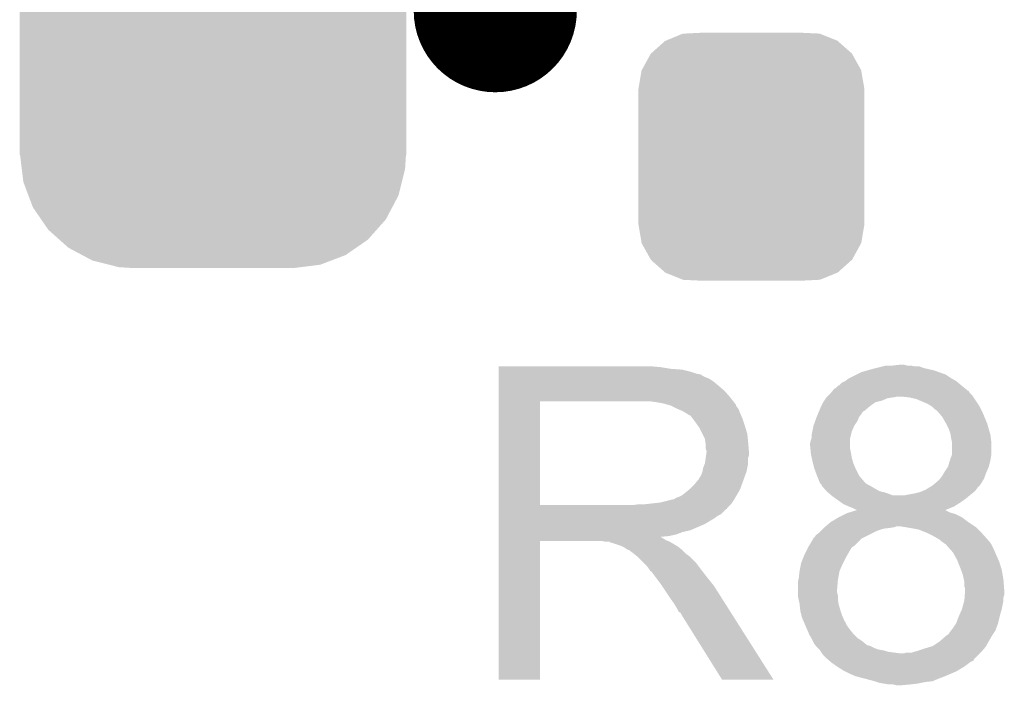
# Model space of a CAD drawing. Extents: x -1.3 to 24.2, y -3.9 to 53.4.
# Tile 20 of 51: x 15 to 18.1, y 11.7 to 13.8. Entities that reach past the tile are written whole.
import ezdxf

# ---------------------------------------------------------------- set-up
doc = ezdxf.new("R2010")
doc.units = 0
doc.layers.get('0').update_dxf_attribs({"linetype": 'CONTINUOUS'})
doc.layers.add('SKOLL-I_CLICK_V101_GTO', color=11, linetype='CONTINUOUS')
doc.layers.add('SKOLL-I_CLICK_V101_GTS', color=8, linetype='CONTINUOUS')

# ---------------------------------------------------------------- blocks, each defined once
blk = doc.blocks.new('CUSTOM_111')
for points in [[(-0.333938, 0.790942), (-0.273256, 0.798498), (0.32361, 0.790942), (0.29379, 0.798498)], [(-0.273256, 0.798498), (-0.25019, 0.80137), (0.29379, 0.798498), (0.25019, 0.80137)], [(-0.412794, 0.76087), (-0.368484, 0.777768), (0.407388, 0.76087), (0.3756, 0.777768)], [(-0.368484, 0.777768), (-0.333938, 0.790942), (0.3756, 0.777768), (0.32361, 0.790942)], [(-0.482218, 0.71288), (-0.44566, 0.738152), (0.47841, 0.71288), (0.45012, 0.738152)], [(-0.44566, 0.738152), (-0.412794, 0.76087), (0.45012, 0.738152), (0.407388, 0.76087)], [(-0.50967, 0.681926), (-0.482218, 0.71288), (0.51306, 0.681926), (0.47841, 0.71288)], [(-0.538216, 0.649738), (-0.50967, 0.681926), (0.53514, 0.649738), (0.51306, 0.681926)], [(-0.55793, 0.61233), (-0.538216, 0.649738), (0.560798, 0.61233), (0.53514, 0.649738)], [(-0.577562, 0.575076), (-0.55793, 0.61233), (0.574852, 0.575076), (0.560798, 0.61233)], [(-0.587972, 0.533366), (-0.577562, 0.575076), (0.590586, 0.533366), (0.574852, 0.575076)], [(-0.597996, 0.49319), (-0.587972, 0.533366), (0.595442, 0.49319), (0.590586, 0.533366)], [(-0.60071, 0.44958), (-0.597996, 0.49319), (0.60071, 0.44958), (0.595442, 0.49319)], [(-0.60198, -0.44958), (-0.60198, 0.44958), (0.60198, -0.44958), (0.60198, 0.44958)], [(-0.59544, -0.49319), (-0.60071, -0.44958), (0.597996, -0.49319), (0.60071, -0.44958)], [(-0.590586, -0.533366), (-0.59544, -0.49319), (0.58797, -0.533366), (0.597996, -0.49319)], [(-0.57485, -0.575076), (-0.590586, -0.533366), (0.577562, -0.575076), (0.58797, -0.533366)], [(-0.560798, -0.61233), (-0.57485, -0.575076), (0.557928, -0.61233), (0.577562, -0.575076)], [(-0.535138, -0.649738), (-0.560798, -0.61233), (0.538216, -0.649738), (0.557928, -0.61233)], [(-0.51306, -0.681926), (-0.535138, -0.649738), (0.509668, -0.681926), (0.538216, -0.649738)], [(-0.478408, -0.71288), (-0.51306, -0.681926), (0.482218, -0.71288), (0.509668, -0.681926)], [(-0.45012, -0.738152), (-0.478408, -0.71288), (0.445658, -0.738152), (0.482218, -0.71288)], [(-0.407386, -0.76087), (-0.45012, -0.738152), (0.412794, -0.76087), (0.445658, -0.738152)], [(-0.3756, -0.777768), (-0.407386, -0.76087), (0.368482, -0.777768), (0.412794, -0.76087)], [(-0.323608, -0.790942), (-0.3756, -0.777768), (0.333938, -0.790942), (0.368482, -0.777768)], [(-0.29379, -0.798498), (-0.323608, -0.790942), (0.273254, -0.798498), (0.333938, -0.790942)], [(-0.25019, -0.80137), (-0.29379, -0.798498), (0.25019, -0.80137), (0.273254, -0.798498)]]:
    blk.add_solid(points)
blk = doc.blocks.new('CUSTOM_64')
for points in [[(-0.267216, 0.361152), (-0.213724, 0.383108), (0.26779, 0.361152), (0.21312, 0.383108)], [(-0.213724, 0.383108), (-0.20803, 0.383392), (0.21312, 0.383108), (0.212412, 0.383392)], [(-0.20803, 0.383392), (-0.154122, 0.38608), (0.212412, 0.383392), (0.154132, 0.38608)], [(-0.312264, 0.321732), (-0.26893, 0.360448), (0.312592, 0.321732), (0.268592, 0.360448)], [(-0.26893, 0.360448), (-0.267216, 0.361152), (0.268592, 0.360448), (0.26779, 0.361152)], [(-0.341452, 0.269636), (-0.313432, 0.320688), (0.341702, 0.269636), (0.313176, 0.320688)], [(-0.313432, 0.320688), (-0.312264, 0.321732), (0.313176, 0.320688), (0.312592, 0.321732)], [(-0.35179, 0.21082), (-0.342144, 0.268372), (0.35179, 0.21082), (0.34192, 0.268372)], [(-0.342144, 0.268372), (-0.341452, 0.269636), (0.34192, 0.268372), (0.341702, 0.269636)], [(-0.35179, 0.20955), (-0.35179, 0.21082), (0.35179, 0.20955), (0.35179, 0.21082)], [(-0.35179, -0.20955), (-0.35179, 0.20955), (0.35179, -0.20955), (0.35179, 0.20955)], [(-0.35179, -0.21082), (-0.35179, -0.20955), (0.35179, -0.21082), (0.35179, -0.20955)], [(-0.34192, -0.268358), (-0.35179, -0.21082), (0.342148, -0.268358), (0.35179, -0.21082)], [(-0.341702, -0.269636), (-0.34192, -0.268358), (0.341446, -0.269636), (0.342148, -0.268358)], [(-0.313184, -0.320676), (-0.341702, -0.269636), (0.31344, -0.320676), (0.341446, -0.269636)], [(-0.312594, -0.321732), (-0.313184, -0.320676), (0.312258, -0.321732), (0.31344, -0.320676)], [(-0.268602, -0.36044), (-0.312594, -0.321732), (0.26894, -0.36044), (0.312258, -0.321732)], [(-0.267792, -0.361154), (-0.268602, -0.36044), (0.2672, -0.361154), (0.26894, -0.36044)], [(-0.213136, -0.383104), (-0.267792, -0.361154), (0.213734, -0.383104), (0.2672, -0.361154)], [(-0.212414, -0.383394), (-0.213136, -0.383104), (0.207926, -0.383394), (0.213734, -0.383104)], [(-0.154122, -0.38608), (-0.212414, -0.383394), (0.154132, -0.38608), (0.207926, -0.383394)]]:
    blk.add_solid(points)

msp = doc.modelspace()

# ---------------------------------------------------------------- linework, layer by layer
at = {"layer": 'SKOLL-I_CLICK_V101_GTO', "const_width": 0.254}
msp.add_lwpolyline([(16.37284, 13.843, 1), (16.62684, 13.843, 1)], format="xyb", close=True, dxfattribs=at)
at = {"layer": 'SKOLL-I_CLICK_V101_GTO'}
for points in [[(16.51002, 12.73302), (16.510022, 12.73556), (17.01546, 12.73302), (16.98752, 12.73556)], [(16.51002, 12.72794), (16.51002, 12.73302), (17.045938, 12.72794), (17.01546, 12.73302)], [(16.51002, 12.7254), (16.51002, 12.72794), (17.0815, 12.7254), (17.045938, 12.72794)], [(16.51002, 12.71778), (16.51002, 12.7254), (17.111978, 12.71778), (17.0815, 12.7254)], [(17.65807, 12.722858), (17.67586, 12.72794), (17.86636, 12.722858), (17.844346, 12.72794)], [(17.67586, 12.72794), (17.68602, 12.73048), (17.844346, 12.72794), (17.833342, 12.73048)], [(17.68602, 12.73048), (17.706332, 12.735558), (17.833342, 12.73048), (17.820644, 12.735558)], [(17.706332, 12.735558), (17.70634, 12.73556), (17.820644, 12.735558), (17.805402, 12.73556)], [(17.70634, 12.73556), (17.716502, 12.7381), (17.805402, 12.73556), (17.792702, 12.7381)], [(17.73682, 12.7381), (17.759682, 12.74064), (17.782542, 12.7381), (17.772382, 12.74064)], [(16.51002, 12.7127), (16.51002, 12.71778), (17.127222, 12.7127), (17.111978, 12.71778)], [(16.51002, 12.71016), (16.51002, 12.7127), (17.139922, 12.71016), (17.127222, 12.7127)], [(16.51002, 12.710138), (16.51002, 12.71016), (17.14246, 12.710138), (17.139922, 12.71016)], [(16.51002, 12.707614), (16.51002, 12.710138), (17.142474, 12.707614), (17.14246, 12.710138)], [(16.51002, 12.70254), (16.51002, 12.707614), (17.15262, 12.70254), (17.142474, 12.707614)], [(16.51002, 12.697458), (16.51002, 12.70254), (17.165322, 12.697458), (17.15262, 12.70254)], [(16.51002, 12.6873), (16.51002, 12.697458), (17.18056, 12.6873), (17.165322, 12.697458)], [(17.5895, 12.689842), (17.599662, 12.69746), (17.934936, 12.689842), (17.921606, 12.69746)], [(17.599662, 12.69746), (17.604744, 12.700002), (17.921606, 12.69746), (17.917158, 12.700002)], [(17.604744, 12.700002), (17.625054, 12.710158), (17.917158, 12.700002), (17.901922, 12.710158)], [(17.625054, 12.710158), (17.640302, 12.717782), (17.901922, 12.710158), (17.880574, 12.717782)], [(17.640302, 12.717782), (17.65807, 12.722858), (17.880574, 12.717782), (17.86636, 12.722858)], [(16.51002, 12.6746), (16.51002, 12.6873), (17.1958, 12.6746), (17.18056, 12.6873)], [(16.51002, 12.65936), (16.51002, 12.6746), (17.213582, 12.65936), (17.1958, 12.6746)], [(17.55013, 12.659356), (17.552246, 12.661894), (17.97304, 12.659356), (17.967974, 12.661894)], [(17.552246, 12.661894), (17.55435, 12.664418), (17.967974, 12.661894), (17.96796, 12.664418)], [(17.55435, 12.664418), (17.55437, 12.66444), (17.96796, 12.664418), (17.965426, 12.66444)], [(17.55437, 12.66444), (17.556488, 12.66698), (17.965426, 12.66444), (17.962378, 12.66698)], [(17.556488, 12.66698), (17.559026, 12.666986), (17.962378, 12.66698), (17.96237, 12.666986)], [(17.559026, 12.666986), (17.566644, 12.674602), (17.96237, 12.666986), (17.95323, 12.674602)], [(17.566644, 12.674602), (17.57172, 12.677142), (17.95323, 12.674602), (17.95018, 12.677142)], [(17.57172, 12.677142), (17.579344, 12.684762), (17.95018, 12.677142), (17.941034, 12.684762)], [(17.579344, 12.684762), (17.589496, 12.68984), (17.941034, 12.684762), (17.934938, 12.68984)], [(17.589496, 12.68984), (17.5895, 12.689842), (17.934938, 12.68984), (17.934936, 12.689842)], [(16.510018, 12.639042), (16.51002, 12.65936), (17.23136, 12.639042), (17.213582, 12.65936)], [(16.510018, 12.62634), (16.510018, 12.639042), (17.241238, 12.62634), (17.23136, 12.639042)], [(17.524308, 12.628882), (17.529386, 12.6365), (17.703802, 12.628882), (17.721584, 12.6365)], [(17.529386, 12.6365), (17.53108, 12.63904), (17.721584, 12.6365), (17.739358, 12.63904)], [(17.53108, 12.63904), (17.531082, 12.639042), (17.739358, 12.63904), (17.739368, 12.639042)], [(17.531082, 12.639042), (17.53362, 12.64158), (17.739368, 12.639042), (17.752062, 12.64158)], [(17.53362, 12.64158), (17.53616, 12.64412), (17.987434, 12.64158), (17.98574, 12.64412)], [(17.53616, 12.64412), (17.543778, 12.651738), (17.98574, 12.64412), (17.978122, 12.651738)], [(17.543778, 12.651738), (17.54378, 12.65174), (17.978122, 12.651738), (17.978122, 12.65174)], [(17.54378, 12.65174), (17.55013, 12.659356), (17.978122, 12.65174), (17.97304, 12.659356)], [(17.78762, 12.63904), (17.76222, 12.64158), (17.989128, 12.63904), (17.987434, 12.64158)], [(17.810482, 12.633958), (17.78762, 12.63904), (17.992516, 12.633958), (17.989128, 12.63904)], [(17.84604, 12.61872), (17.810482, 12.633958), (18.002674, 12.61872), (17.992516, 12.633958)], [(16.510012, 12.303782), (16.510018, 12.62632), (16.63954, 12.303782), (16.639542, 12.62632)], [(16.510018, 12.62632), (16.510018, 12.62634), (16.639542, 12.62632), (16.94688, 12.62634)], [(17.018002, 12.62126), (16.984982, 12.62634), (17.245188, 12.62126), (17.241238, 12.62634)], [(17.036642, 12.616176), (17.018002, 12.62126), (17.24914, 12.616176), (17.245188, 12.62126)], [(17.04594, 12.61364), (17.036642, 12.616176), (17.249144, 12.61364), (17.24914, 12.616176)], [(17.045952, 12.613634), (17.04594, 12.61364), (17.249144, 12.613634), (17.249144, 12.61364)], [(17.06626, 12.60348), (17.045952, 12.613634), (17.25676, 12.60348), (17.249144, 12.613634)], [(17.08404, 12.59586), (17.06626, 12.60348), (17.259808, 12.59586), (17.25676, 12.60348)], [(17.50801, 12.595864), (17.5133, 12.60856), (17.647926, 12.595864), (17.662734, 12.60856)], [(17.5133, 12.60856), (17.51457, 12.6111), (17.662734, 12.60856), (17.665698, 12.6111)], [(17.51457, 12.6111), (17.520922, 12.623802), (17.665698, 12.6111), (17.683482, 12.623802)], [(17.520922, 12.623802), (17.524308, 12.628882), (17.683482, 12.623802), (17.703802, 12.628882)], [(17.85451, 12.613638), (17.84604, 12.61872), (18.00606, 12.613638), (18.002674, 12.61872)], [(17.858742, 12.611098), (17.85451, 12.613638), (18.007332, 12.611098), (18.00606, 12.613638)], [(17.86636, 12.60348), (17.858742, 12.611098), (18.01114, 12.60348), (18.007332, 12.611098)], [(17.873982, 12.598398), (17.86636, 12.60348), (18.013682, 12.598398), (18.01114, 12.60348)], [(17.09251, 12.59078), (17.08404, 12.59586), (17.26184, 12.59078), (17.259808, 12.59586)], [(17.09674, 12.588242), (17.09251, 12.59078), (17.262928, 12.588242), (17.26184, 12.59078)], [(17.104364, 12.58316), (17.09674, 12.588242), (17.265106, 12.58316), (17.262928, 12.588242)], [(17.106904, 12.583152), (17.104364, 12.58316), (17.26511, 12.583152), (17.265106, 12.58316)], [(17.11452, 12.573), (17.106904, 12.583152), (17.26946, 12.573), (17.26511, 12.583152)], [(17.12214, 12.56284), (17.11452, 12.573), (17.272848, 12.56284), (17.26946, 12.573)], [(17.495982, 12.56538), (17.5006, 12.578078), (17.6276, 12.56538), (17.63268, 12.578078)], [(17.5006, 12.578082), (17.504832, 12.58824), (17.632682, 12.578082), (17.6403, 12.58824)], [(17.5006, 12.578078), (17.5006, 12.578082), (17.63268, 12.578078), (17.632682, 12.578082)], [(17.504832, 12.58824), (17.508008, 12.59586), (17.6403, 12.58824), (17.64539, 12.59586)], [(17.508008, 12.59586), (17.50801, 12.595864), (17.64539, 12.59586), (17.647926, 12.595864)], [(17.87652, 12.59586), (17.873982, 12.598398), (18.01495, 12.59586), (18.013682, 12.598398)], [(17.883052, 12.58824), (17.87652, 12.59586), (18.01876, 12.58824), (18.01495, 12.59586)], [(17.891762, 12.578078), (17.883052, 12.58824), (18.022996, 12.578078), (18.01876, 12.58824)], [(17.90192, 12.5603), (17.891762, 12.578078), (18.030404, 12.5603), (18.022996, 12.578078)], [(17.131212, 12.55014), (17.12214, 12.56284), (17.27708, 12.55014), (17.272848, 12.56284)], [(17.13484, 12.545058), (17.131212, 12.55014), (17.278606, 12.545058), (17.27708, 12.55014)], [(17.145, 12.524738), (17.13484, 12.545058), (17.2847, 12.524738), (17.278606, 12.545058)], [(17.486884, 12.532362), (17.490442, 12.55014), (17.609822, 12.532362), (17.61744, 12.55014)], [(17.490442, 12.550142), (17.495982, 12.56538), (17.617442, 12.550142), (17.6276, 12.56538)], [(17.490442, 12.55014), (17.490442, 12.550142), (17.61744, 12.55014), (17.617442, 12.550142)], [(17.90319, 12.55776), (17.90192, 12.5603), (18.031462, 12.55776), (18.030404, 12.5603)], [(17.91208, 12.539978), (17.90319, 12.55776), (18.036542, 12.539978), (18.031462, 12.55776)], [(17.91716, 12.52474), (17.91208, 12.539978), (18.040894, 12.52474), (18.036542, 12.539978)], [(17.15262, 12.509496), (17.145, 12.524738), (17.286226, 12.509496), (17.2847, 12.524738)], [(17.154072, 12.49934), (17.15262, 12.509496), (17.28724, 12.49934), (17.286226, 12.509496)], [(17.48282, 12.506958), (17.484512, 12.512042), (17.60474, 12.506958), (17.60474, 12.512042)], [(17.484512, 12.512042), (17.48536, 12.514584), (17.60474, 12.512042), (17.605374, 12.514584)], [(17.48536, 12.524742), (17.486884, 12.532362), (17.607916, 12.524742), (17.609822, 12.532362)], [(17.48536, 12.514584), (17.48536, 12.524742), (17.605374, 12.514584), (17.607916, 12.524742)], [(17.917584, 12.522198), (17.91716, 12.52474), (18.04162, 12.522198), (18.040894, 12.52474)], [(17.9197, 12.5095), (17.917584, 12.522198), (18.043208, 12.5095), (18.04162, 12.522198)], [(17.921226, 12.501878), (17.9197, 12.5095), (18.04416, 12.501878), (18.043208, 12.5095)], [(17.15516, 12.491718), (17.154072, 12.49934), (17.287876, 12.491718), (17.28724, 12.49934)], [(17.155162, 12.479018), (17.15516, 12.491718), (17.288934, 12.479018), (17.287876, 12.491718)], [(17.1577, 12.471396), (17.155162, 12.479018), (17.28957, 12.471396), (17.288934, 12.479018)], [(17.48028, 12.496802), (17.48282, 12.506958), (17.60474, 12.496802), (17.60474, 12.506958)], [(17.48028, 12.486638), (17.48028, 12.496802), (17.60474, 12.486638), (17.60474, 12.496802)], [(17.481042, 12.479022), (17.48028, 12.486638), (17.60474, 12.479022), (17.60474, 12.486638)], [(17.482314, 12.46632), (17.481042, 12.479022), (17.60728, 12.46632), (17.60474, 12.479022)], [(17.92224, 12.496798), (17.921226, 12.501878), (18.04416, 12.496798), (18.04416, 12.501878)], [(17.922238, 12.461236), (17.92224, 12.496798), (18.04416, 12.461236), (18.04416, 12.496798)], [(17.152618, 12.433298), (17.155158, 12.451076), (17.28724, 12.433298), (17.28724, 12.451076)], [(17.155158, 12.451076), (17.156246, 12.458698), (17.28724, 12.451076), (17.289778, 12.458698)], [(17.156246, 12.458698), (17.1577, 12.46886), (17.289778, 12.458698), (17.289778, 12.46886)], [(17.1577, 12.468862), (17.1577, 12.471396), (17.28978, 12.468862), (17.28957, 12.471396)], [(17.1577, 12.46886), (17.1577, 12.468862), (17.289778, 12.46886), (17.28978, 12.468862)], [(17.48282, 12.461242), (17.482314, 12.46632), (17.608128, 12.461242), (17.60728, 12.46632)], [(17.48508, 12.45108), (17.48282, 12.461242), (17.60982, 12.45108), (17.608128, 12.461242)], [(17.4879, 12.43838), (17.48508, 12.45108), (17.613448, 12.43838), (17.60982, 12.45108)], [(17.915572, 12.44346), (17.921286, 12.458698), (18.04162, 12.44346), (18.04416, 12.458698)], [(17.921286, 12.458698), (17.922238, 12.461236), (18.04416, 12.458698), (18.04416, 12.461236)], [(17.144998, 12.4079), (17.14754, 12.420598), (17.282158, 12.4079), (17.284698, 12.420598)], [(17.14754, 12.420598), (17.152618, 12.433298), (17.284698, 12.420598), (17.28724, 12.433298)], [(17.489172, 12.4333), (17.4879, 12.43838), (17.614898, 12.4333), (17.613448, 12.43838)], [(17.49298, 12.418062), (17.489172, 12.4333), (17.621432, 12.418062), (17.614898, 12.4333)], [(17.493934, 12.41552), (17.49298, 12.418062), (17.62252, 12.41552), (17.621432, 12.418062)], [(17.89938, 12.407902), (17.909538, 12.423136), (18.030008, 12.407902), (18.036536, 12.423136)], [(17.909538, 12.423138), (17.914622, 12.440922), (18.036538, 12.423138), (18.040984, 12.440922)], [(17.909538, 12.423136), (17.909538, 12.423138), (18.036536, 12.423136), (18.036538, 12.423138)], [(17.914622, 12.440922), (17.915572, 12.44346), (18.040984, 12.440922), (18.04162, 12.44346)], [(17.132298, 12.3825), (17.13484, 12.387578), (17.272922, 12.3825), (17.274768, 12.387578)], [(17.13484, 12.387578), (17.139918, 12.395198), (17.274768, 12.387578), (17.277538, 12.395198)], [(17.139918, 12.395198), (17.144998, 12.407898), (17.277538, 12.395198), (17.282156, 12.407898)], [(17.144998, 12.407898), (17.144998, 12.4079), (17.282156, 12.407898), (17.282158, 12.4079)], [(17.5006, 12.39774), (17.493934, 12.41552), (17.63141, 12.39774), (17.62252, 12.41552)], [(17.501616, 12.395204), (17.5006, 12.39774), (17.632678, 12.395204), (17.63141, 12.39774)], [(17.50873, 12.37742), (17.501616, 12.395204), (17.64792, 12.37742), (17.632678, 12.395204)], [(17.884138, 12.38504), (17.89176, 12.3952), (18.021298, 12.38504), (18.025108, 12.3952)], [(17.89176, 12.3952), (17.897854, 12.40536), (18.025108, 12.3952), (18.02892, 12.40536)], [(17.897854, 12.40536), (17.89938, 12.407902), (18.02892, 12.40536), (18.030008, 12.407902)], [(17.106898, 12.354558), (17.1196, 12.36726), (17.262762, 12.354558), (17.26738, 12.36726)], [(17.1196, 12.36726), (17.129758, 12.379958), (17.26738, 12.36726), (17.271998, 12.379958)], [(17.129758, 12.379958), (17.132298, 12.3825), (17.271998, 12.379958), (17.272922, 12.3825)], [(17.51076, 12.372344), (17.50873, 12.37742), (17.652998, 12.372344), (17.64792, 12.37742)], [(17.5133, 12.369802), (17.51076, 12.372344), (17.65554, 12.369802), (17.652998, 12.372344)], [(17.515834, 12.367266), (17.5133, 12.369802), (17.660612, 12.367266), (17.65554, 12.369802)], [(17.51584, 12.364726), (17.515834, 12.367266), (17.66569, 12.364726), (17.660612, 12.367266)], [(17.515846, 12.36472), (17.51584, 12.364726), (17.6657, 12.36472), (17.66569, 12.364726)], [(17.522374, 12.3571), (17.515846, 12.36472), (17.6784, 12.3571), (17.6657, 12.36472)], [(17.531078, 12.34694), (17.522374, 12.3571), (17.696178, 12.34694), (17.6784, 12.3571)], [(17.84096, 12.35202), (17.849084, 12.357098), (17.99717, 12.35202), (18.00098, 12.357098)], [(17.849084, 12.357098), (17.861274, 12.364718), (18.00098, 12.357098), (18.008598, 12.364718)], [(17.861274, 12.364718), (17.861278, 12.36472), (18.008598, 12.364718), (18.008598, 12.36472)], [(17.861278, 12.36472), (17.87652, 12.37742), (18.008598, 12.36472), (18.016536, 12.37742)], [(17.87652, 12.37742), (17.884136, 12.385038), (18.016536, 12.37742), (18.021298, 12.385038)], [(17.884136, 12.385038), (17.884138, 12.38504), (18.021298, 12.385038), (18.021298, 12.38504)], [(17.056096, 12.32154), (17.063716, 12.326618), (17.244062, 12.32154), (17.247024, 12.326618)], [(17.063716, 12.326618), (17.071338, 12.32916), (17.247024, 12.326618), (17.248506, 12.32916)], [(17.071338, 12.32916), (17.081498, 12.334238), (17.248506, 12.32916), (17.251468, 12.334238)], [(17.081498, 12.334238), (17.103722, 12.352018), (17.251468, 12.334238), (17.26184, 12.352018)], [(17.103722, 12.352018), (17.106898, 12.354558), (17.26184, 12.352018), (17.262762, 12.354558)], [(17.537006, 12.34186), (17.531078, 12.34694), (17.716498, 12.34186), (17.696178, 12.34694)], [(17.545894, 12.334242), (17.537006, 12.34186), (17.736816, 12.334242), (17.716498, 12.34186)], [(17.545898, 12.33424), (17.545894, 12.334242), (17.774918, 12.33424), (17.736816, 12.334242)], [(17.54886, 12.3317), (17.545898, 12.33424), (17.974564, 12.3317), (17.977612, 12.33424)], [(17.55953, 12.32408), (17.54886, 12.3317), (17.96542, 12.32408), (17.974564, 12.3317)], [(17.774918, 12.33424), (17.78762, 12.33678), (17.977612, 12.33424), (17.98066, 12.33678)], [(17.78762, 12.33678), (17.80286, 12.33932), (17.98066, 12.33678), (17.983834, 12.33932)], [(17.80286, 12.33932), (17.823178, 12.3444), (17.983834, 12.33932), (17.990184, 12.3444)], [(17.823178, 12.3444), (17.8291, 12.346938), (17.990184, 12.3444), (17.993358, 12.346938)], [(17.8291, 12.346938), (17.84096, 12.35202), (17.993358, 12.346938), (17.99717, 12.35202)], [(16.510012, 12.30376), (16.510012, 12.303782), (16.929098, 12.30376), (16.63954, 12.303782)], [(16.510012, 12.293594), (16.510012, 12.30376), (17.2212, 12.293594), (17.23136, 12.30376)], [(16.929098, 12.30376), (16.946864, 12.306298), (17.23136, 12.30376), (17.233898, 12.306298)], [(16.946864, 12.306298), (16.94688, 12.3063), (17.233898, 12.306298), (17.233898, 12.3063)], [(16.967198, 12.3063), (17.012918, 12.31138), (17.233898, 12.3063), (17.237286, 12.31138)], [(17.012918, 12.31138), (17.053558, 12.32154), (17.237286, 12.31138), (17.244062, 12.32154)], [(17.57731, 12.31138), (17.55953, 12.32408), (17.94764, 12.31138), (17.96542, 12.32408)], [(17.584418, 12.306302), (17.57731, 12.31138), (17.939514, 12.306302), (17.94764, 12.31138)], [(17.6022, 12.29868), (17.584418, 12.306302), (17.92732, 12.29868), (17.939514, 12.306302)], [(17.6149, 12.2936), (17.6022, 12.29868), (17.91466, 12.2936), (17.92732, 12.29868)], [(16.51001, 12.29106), (16.510012, 12.293594), (17.221178, 12.29106), (17.2212, 12.293594)], [(16.51001, 12.291054), (16.51001, 12.29106), (17.218654, 12.291054), (17.221178, 12.29106)], [(16.51001, 12.275818), (16.51001, 12.291054), (17.203416, 12.275818), (17.218654, 12.291054)], [(16.51001, 12.270738), (16.51001, 12.275818), (17.19326, 12.270738), (17.203416, 12.275818)], [(16.51001, 12.263118), (16.51001, 12.270738), (17.183098, 12.263118), (17.19326, 12.270738)], [(17.543782, 12.250422), (17.569176, 12.265658), (17.973038, 12.250422), (17.95272, 12.265658)], [(17.569176, 12.265658), (17.56918, 12.26566), (17.95272, 12.265658), (17.952718, 12.26566)], [(17.56918, 12.26566), (17.589498, 12.27582), (17.952718, 12.26566), (17.9324, 12.27582)], [(17.589498, 12.27582), (17.594582, 12.278362), (17.9324, 12.27582), (17.923502, 12.278362)], [(17.594582, 12.278362), (17.602788, 12.280898), (17.923502, 12.278362), (17.914622, 12.280898)], [(17.602788, 12.280898), (17.619226, 12.285978), (17.914622, 12.280898), (17.904464, 12.285978)], [(17.625056, 12.288522), (17.6149, 12.2936), (17.902008, 12.288522), (17.91466, 12.2936)], [(17.619226, 12.285978), (17.627374, 12.288496), (17.904464, 12.285978), (17.901944, 12.288496)], [(17.627452, 12.28852), (17.625056, 12.288522), (17.902002, 12.28852), (17.902008, 12.288522)], [(17.627374, 12.288496), (17.627452, 12.28852), (17.901944, 12.288496), (17.902002, 12.28852)], [(16.51001, 12.24788), (16.51001, 12.263118), (17.1577, 12.24788), (17.183098, 12.263118)], [(16.51001, 12.24026), (16.51001, 12.24788), (17.14246, 12.24026), (17.1577, 12.24788)], [(16.51001, 12.22502), (16.51001, 12.24026), (17.106898, 12.22502), (17.14246, 12.24026)], [(17.52092, 12.2301), (17.52346, 12.23264), (17.708882, 12.2301), (17.7292, 12.23264)], [(17.52346, 12.23264), (17.526, 12.23518), (17.7292, 12.23264), (17.74443, 12.23518)], [(17.526, 12.23518), (17.526002, 12.235182), (17.74443, 12.23518), (17.744442, 12.235182)], [(17.526002, 12.235182), (17.528962, 12.23772), (17.744442, 12.235182), (17.749524, 12.23772)], [(17.528962, 12.23772), (17.543778, 12.25042), (17.99209, 12.23772), (17.97304, 12.25042)], [(17.543778, 12.25042), (17.543782, 12.250422), (17.97304, 12.25042), (17.973038, 12.250422)], [(17.774934, 12.235178), (17.759682, 12.23772), (17.995902, 12.235178), (17.99209, 12.23772)], [(17.79016, 12.23264), (17.774934, 12.235178), (17.99844, 12.23264), (17.995902, 12.235178)], [(17.818102, 12.227558), (17.79016, 12.23264), (18.003522, 12.227558), (17.99844, 12.23264)], [(16.510008, 12.202158), (16.51001, 12.204666), (17.018004, 12.202158), (17.015492, 12.204666)], [(16.510008, 12.199618), (16.510008, 12.202158), (17.023082, 12.199618), (17.018004, 12.202158)], [(16.51001, 12.219938), (16.51001, 12.22502), (17.084038, 12.219938), (17.106898, 12.22502)], [(16.51001, 12.21232), (16.51001, 12.219938), (17.063718, 12.21232), (17.084038, 12.219938)], [(16.51001, 12.20724), (16.51001, 12.21232), (17.040858, 12.20724), (17.063718, 12.21232)], [(16.51001, 12.204666), (16.51001, 12.20724), (17.015492, 12.204666), (17.040858, 12.20724)], [(17.49044, 12.199624), (17.490462, 12.20216), (17.640308, 12.199624), (17.64538, 12.20216)], [(17.490462, 12.20216), (17.492984, 12.202168), (17.64538, 12.20216), (17.645396, 12.202168)], [(17.492984, 12.202168), (17.498062, 12.209782), (17.645396, 12.202168), (17.660624, 12.209782)], [(17.498062, 12.209782), (17.51076, 12.21994), (17.660624, 12.209782), (17.68094, 12.21994)], [(17.51076, 12.21994), (17.5133, 12.22248), (17.68094, 12.21994), (17.686022, 12.22248)], [(17.5133, 12.22248), (17.52092, 12.2301), (17.686022, 12.22248), (17.708882, 12.2301)], [(17.8435, 12.2174), (17.818102, 12.227558), (18.01368, 12.2174), (18.003522, 12.227558)], [(17.84858, 12.21486), (17.8435, 12.2174), (18.01622, 12.21486), (18.01368, 12.2174)], [(17.863818, 12.20724), (17.84858, 12.21486), (18.022994, 12.20724), (18.01622, 12.21486)], [(17.881598, 12.19708), (17.863818, 12.20724), (18.032026, 12.19708), (18.022994, 12.20724)], [(16.51, 11.760222), (16.510008, 12.191978), (16.639518, 11.760222), (16.63954, 12.191978)], [(16.510008, 12.19454), (16.510008, 12.199618), (17.0307, 12.19454), (17.023082, 12.199618)], [(16.510008, 12.192), (16.510008, 12.19454), (17.037052, 12.192), (17.0307, 12.19454)], [(16.510008, 12.191978), (16.510008, 12.192), (16.63954, 12.191978), (16.832578, 12.192)], [(16.842738, 12.18946), (16.832578, 12.192), (17.043402, 12.18946), (17.037052, 12.192)], [(16.857974, 12.186926), (16.855434, 12.18946), (17.047626, 12.186926), (17.043402, 12.18946)], [(16.860516, 12.18692), (16.857974, 12.186926), (17.047636, 12.18692), (17.047626, 12.186926)], [(16.890998, 12.17676), (16.860516, 12.18692), (17.064568, 12.17676), (17.047636, 12.18692)], [(16.896078, 12.17422), (16.890998, 12.17676), (17.0688, 12.17422), (17.064568, 12.17676)], [(16.901158, 12.17168), (16.896078, 12.17422), (17.071976, 12.17168), (17.0688, 12.17422)], [(16.908778, 12.166602), (16.901158, 12.17168), (17.078324, 12.166602), (17.071976, 12.17168)], [(17.46758, 12.15898), (17.47393, 12.171682), (17.6022, 12.15898), (17.609822, 12.171682)], [(17.47393, 12.171682), (17.4752, 12.174218), (17.609822, 12.171682), (17.613626, 12.174218)], [(17.4752, 12.174218), (17.476726, 12.176762), (17.613626, 12.174218), (17.617442, 12.176762)], [(17.476726, 12.176762), (17.490438, 12.199622), (17.617442, 12.176762), (17.640304, 12.199622)], [(17.490438, 12.199622), (17.49044, 12.199624), (17.640304, 12.199622), (17.640308, 12.199624)], [(17.88795, 12.192), (17.881598, 12.19708), (18.03654, 12.192), (18.032026, 12.19708)], [(17.891126, 12.18946), (17.88795, 12.192), (18.03908, 12.18946), (18.03654, 12.192)], [(17.8943, 12.18692), (17.891126, 12.18946), (18.040774, 12.18692), (18.03908, 12.18946)], [(17.901922, 12.181838), (17.8943, 12.18692), (18.04416, 12.181838), (18.040774, 12.18692)], [(17.90446, 12.1793), (17.901922, 12.181838), (18.04543, 12.1793), (18.04416, 12.181838)], [(17.91575, 12.1666), (17.90446, 12.1793), (18.05178, 12.1666), (18.04543, 12.1793)], [(16.913856, 12.164062), (16.908778, 12.166602), (17.081498, 12.164062), (17.078324, 12.166602)], [(16.916394, 12.16406), (16.913856, 12.164062), (17.0815, 12.16406), (17.081498, 12.164062)], [(16.91894, 12.161522), (16.916394, 12.16406), (17.084038, 12.161522), (17.0815, 12.16406)], [(16.9291, 12.1539), (16.91894, 12.161522), (17.09166, 12.1539), (17.084038, 12.161522)], [(16.932276, 12.15136), (16.9291, 12.1539), (17.0942, 12.15136), (17.09166, 12.1539)], [(16.938628, 12.146278), (16.932276, 12.15136), (17.101822, 12.146278), (17.0942, 12.15136)], [(16.941798, 12.143742), (16.938628, 12.146278), (17.104358, 12.143742), (17.101822, 12.146278)], [(16.964662, 12.120878), (16.941798, 12.143742), (17.12722, 12.120878), (17.104358, 12.143742)], [(17.452342, 12.123422), (17.45945, 12.141198), (17.58315, 12.123422), (17.59204, 12.141198)], [(17.45945, 12.141198), (17.4625, 12.14882), (17.59204, 12.141198), (17.596394, 12.14882)], [(17.4625, 12.14882), (17.46758, 12.15898), (17.596394, 12.14882), (17.6022, 12.15898)], [(17.924782, 12.156438), (17.91575, 12.1666), (18.056136, 12.156438), (18.05178, 12.1666)], [(17.929014, 12.14882), (17.924782, 12.156438), (18.0594, 12.14882), (18.056136, 12.156438)], [(17.93748, 12.13358), (17.929014, 12.14882), (18.066176, 12.13358), (18.0594, 12.14882)], [(16.972278, 12.11326), (16.964662, 12.120878), (17.132936, 12.11326), (17.12722, 12.120878)], [(16.979898, 12.1031), (16.972278, 12.11326), (17.140556, 12.1031), (17.132936, 12.11326)], [(17.44726, 12.098022), (17.451832, 12.12088), (17.571722, 12.098022), (17.58188, 12.12088)], [(17.451832, 12.12088), (17.452342, 12.123422), (17.58188, 12.12088), (17.58315, 12.123422)], [(17.940528, 12.12596), (17.93748, 12.13358), (18.069562, 12.12596), (18.066176, 12.13358)], [(17.94764, 12.10818), (17.940528, 12.12596), (18.074896, 12.10818), (18.069562, 12.12596)], [(16.98117, 12.10056), (16.979898, 12.1031), (17.14246, 12.10056), (17.140556, 12.1031)], [(16.982434, 12.098034), (16.98117, 12.10056), (17.144426, 12.098034), (17.14246, 12.10056)], [(16.98497, 12.09802), (16.982434, 12.098034), (17.144436, 12.09802), (17.144426, 12.098034)], [(17.000216, 12.0777), (16.98497, 12.09802), (17.16024, 12.0777), (17.144436, 12.09802)], [(17.44472, 12.075162), (17.44726, 12.098018), (17.567564, 12.075162), (17.57172, 12.098018)], [(17.44726, 12.098018), (17.44726, 12.098022), (17.57172, 12.098018), (17.571722, 12.098022)], [(17.950498, 12.10056), (17.94764, 12.10818), (18.07718, 12.10056), (18.074896, 12.10818)], [(17.95526, 12.087858), (17.950498, 12.10056), (18.079298, 12.087858), (18.07718, 12.10056)], [(17.959212, 12.070082), (17.95526, 12.087858), (18.08226, 12.070082), (18.079298, 12.087858)], [(17.01546, 12.05738), (17.000216, 12.0777), (17.176496, 12.05738), (17.16024, 12.0777)], [(17.018848, 12.052298), (17.01546, 12.05738), (17.18056, 12.052298), (17.176496, 12.05738)], [(17.037474, 12.02436), (17.018848, 12.052298), (17.19834, 12.02436), (17.18056, 12.052298)], [(17.44218, 12.065002), (17.443448, 12.07008), (17.566216, 12.065002), (17.56664, 12.07008)], [(17.44218, 12.0396), (17.44218, 12.065002), (17.5641, 12.0396), (17.566216, 12.065002)], [(17.443448, 12.07008), (17.44472, 12.075162), (17.56664, 12.07008), (17.567564, 12.075162)], [(17.96034, 12.064998), (17.959212, 12.070082), (18.082652, 12.064998), (18.08226, 12.070082)], [(17.960342, 12.049756), (17.96034, 12.064998), (18.083824, 12.049756), (18.082652, 12.064998)], [(17.96288, 12.044676), (17.960342, 12.049756), (18.084216, 12.044676), (18.083824, 12.049756)], [(17.04594, 12.01166), (17.037474, 12.02436), (17.206398, 12.01166), (17.19834, 12.02436)], [(17.44218, 12.031982), (17.44218, 12.0396), (17.5641, 12.031982), (17.5641, 12.0396)], [(17.44218, 12.021822), (17.44218, 12.031982), (17.56664, 12.021822), (17.5641, 12.031982)], [(17.44218, 12.019282), (17.44218, 12.021822), (17.56664, 12.019282), (17.56664, 12.021822)], [(17.444438, 12.009122), (17.44218, 12.019282), (17.56664, 12.009122), (17.56664, 12.019282)], [(17.961186, 12.016736), (17.96182, 12.024358), (18.08226, 12.016736), (18.084798, 12.024358)], [(17.96182, 12.024358), (17.96288, 12.03706), (18.084798, 12.024358), (18.084798, 12.03706)], [(17.96288, 12.037062), (17.96288, 12.044676), (18.0848, 12.037062), (18.084216, 12.044676)], [(17.96288, 12.03706), (17.96288, 12.037062), (18.084798, 12.03706), (18.0848, 12.037062)], [(17.05864, 11.993882), (17.04594, 12.01166), (17.217678, 11.993882), (17.206398, 12.01166)], [(17.0688, 11.976098), (17.05864, 11.993882), (17.228962, 11.976098), (17.217678, 11.993882)], [(17.44726, 11.99642), (17.444438, 12.009122), (17.568758, 11.99642), (17.56664, 12.009122)], [(17.447544, 11.99388), (17.44726, 11.99642), (17.56918, 11.99388), (17.568758, 11.99642)], [(17.449518, 11.9761), (17.447544, 11.99388), (17.57426, 11.9761), (17.56918, 11.99388)], [(17.953412, 11.98118), (17.96034, 12.006578), (18.07718, 11.98118), (18.08226, 12.006578)], [(17.96034, 12.006578), (17.961186, 12.016736), (18.08226, 12.006578), (18.08226, 12.016736)], [(17.071338, 11.971026), (17.0688, 11.976098), (17.23218, 11.971026), (17.228962, 11.976098)], [(17.076414, 11.968482), (17.071338, 11.971026), (17.233794, 11.968482), (17.23218, 11.971026)], [(17.078962, 11.9634), (17.076414, 11.968482), (17.237018, 11.9634), (17.233794, 11.968482)], [(17.205958, 11.76021), (17.078962, 11.9634), (17.365934, 11.76021), (17.237018, 11.9634)], [(17.4498, 11.973562), (17.449518, 11.9761), (17.575106, 11.973562), (17.57426, 11.9761)], [(17.452976, 11.96086), (17.4498, 11.973562), (17.57934, 11.96086), (17.575106, 11.973562)], [(17.45488, 11.953242), (17.452976, 11.96086), (17.582606, 11.953242), (17.57934, 11.96086)], [(17.94256, 11.95578), (17.945946, 11.9634), (18.070194, 11.95578), (18.0721, 11.9634)], [(17.945946, 11.9634), (17.95272, 11.978638), (18.0721, 11.9634), (18.076452, 11.978638)], [(17.95272, 11.978638), (17.953412, 11.98118), (18.076452, 11.978638), (18.07718, 11.98118)], [(17.459234, 11.943084), (17.45488, 11.953242), (17.586958, 11.943084), (17.582606, 11.953242)], [(17.460324, 11.940542), (17.459234, 11.943084), (17.589496, 11.940542), (17.586958, 11.943084)], [(17.46359, 11.93292), (17.460324, 11.940542), (17.59204, 11.93292), (17.589496, 11.940542)], [(17.466856, 11.9253), (17.46359, 11.93292), (17.59712, 11.9253), (17.59204, 11.93292)], [(17.92478, 11.92022), (17.933244, 11.932918), (18.059716, 11.92022), (18.064478, 11.932918)], [(17.933244, 11.932918), (17.934938, 11.935458), (18.064478, 11.932918), (18.065112, 11.935458)], [(17.934938, 11.935458), (17.94256, 11.95578), (18.065112, 11.935458), (18.070194, 11.95578)], [(17.47121, 11.91514), (17.466856, 11.9253), (17.60474, 11.91514), (17.59712, 11.9253)], [(17.476652, 11.902442), (17.47121, 11.91514), (17.614898, 11.902442), (17.60474, 11.91514)], [(17.47774, 11.899902), (17.476652, 11.902442), (17.617438, 11.899902), (17.614898, 11.902442)], [(17.483836, 11.889742), (17.47774, 11.899902), (17.627598, 11.889742), (17.617438, 11.899902)], [(17.88414, 11.87958), (17.90446, 11.89736), (18.03654, 11.87958), (18.0467, 11.89736)], [(17.90446, 11.89736), (17.904462, 11.897362), (18.0467, 11.89736), (18.046702, 11.897362)], [(17.904462, 11.897362), (17.909534, 11.899898), (18.046702, 11.897362), (18.048392, 11.899898)], [(17.909534, 11.899898), (17.91462, 11.90752), (18.048392, 11.899898), (18.053472, 11.90752)], [(17.91462, 11.90752), (17.918682, 11.912598), (18.053472, 11.90752), (18.056858, 11.912598)], [(17.918682, 11.912598), (17.92478, 11.92022), (18.056858, 11.912598), (18.059716, 11.92022)], [(17.48536, 11.887198), (17.483836, 11.889742), (17.631414, 11.887198), (17.627598, 11.889742)], [(17.48917, 11.87958), (17.48536, 11.887198), (17.64284, 11.87958), (17.631414, 11.887198)], [(17.49298, 11.871962), (17.48917, 11.87958), (17.651984, 11.871962), (17.64284, 11.87958)], [(17.49679, 11.866884), (17.49298, 11.871962), (17.658076, 11.866884), (17.651984, 11.871962)], [(17.496792, 11.86688), (17.49679, 11.866884), (17.660616, 11.86688), (17.658076, 11.866884)], [(17.498698, 11.86434), (17.496792, 11.86688), (17.668238, 11.86434), (17.660616, 11.86688)], [(17.86128, 11.864338), (17.88414, 11.87958), (18.02783, 11.864338), (18.03654, 11.87958)], [(17.5006, 11.861802), (17.498698, 11.86434), (17.673316, 11.861802), (17.668238, 11.86434)], [(17.503142, 11.85926), (17.5006, 11.861802), (17.6784, 11.85926), (17.673316, 11.861802)], [(17.50822, 11.854182), (17.503142, 11.85926), (17.691098, 11.854182), (17.6784, 11.85926)], [(17.510758, 11.851642), (17.50822, 11.854182), (17.70633, 11.851642), (17.691098, 11.854182)], [(17.51076, 11.85164), (17.510758, 11.851642), (17.70634, 11.85164), (17.70633, 11.851642)], [(17.514148, 11.84656), (17.51076, 11.85164), (17.724118, 11.84656), (17.70634, 11.85164)], [(17.51584, 11.84402), (17.514148, 11.84656), (17.74444, 11.84402), (17.724118, 11.84656)], [(17.517534, 11.84148), (17.51584, 11.84402), (17.76222, 11.84148), (17.74444, 11.84402)], [(17.52092, 11.8364), (17.517534, 11.84148), (18.003522, 11.8364), (18.008602, 11.84148)], [(17.52854, 11.828778), (17.52092, 11.8364), (17.9959, 11.828778), (18.003522, 11.8364)], [(17.772376, 11.84148), (17.777456, 11.844018), (18.008602, 11.84148), (18.01114, 11.844018)], [(17.777456, 11.844018), (17.795238, 11.84402), (18.01114, 11.844018), (18.011142, 11.84402)], [(17.795238, 11.84402), (17.81302, 11.8491), (18.011142, 11.84402), (18.015494, 11.8491)], [(17.81302, 11.8491), (17.83588, 11.85672), (18.015494, 11.8491), (18.022026, 11.85672)], [(17.83588, 11.85672), (17.852816, 11.8618), (18.022026, 11.85672), (18.02638, 11.8618)], [(17.852816, 11.8618), (17.86128, 11.864338), (18.02638, 11.8618), (18.02783, 11.864338)], [(17.53447, 11.823696), (17.52854, 11.828778), (17.990818, 11.823696), (17.9959, 11.828778)], [(17.540394, 11.81862), (17.53447, 11.823696), (17.988272, 11.81862), (17.990818, 11.823696)], [(17.54336, 11.816078), (17.540394, 11.81862), (17.980658, 11.816078), (17.988272, 11.81862)], [(17.54632, 11.81354), (17.54336, 11.816078), (17.977274, 11.81354), (17.980658, 11.816078)], [(17.564102, 11.80084), (17.54632, 11.81354), (17.96034, 11.80084), (17.977274, 11.81354)], [(17.564106, 11.800838), (17.564102, 11.80084), (17.960338, 11.800838), (17.96034, 11.80084)], [(17.584422, 11.78814), (17.564106, 11.800838), (17.93917, 11.78814), (17.960338, 11.800838)], [(17.589502, 11.7856), (17.584422, 11.78814), (17.934938, 11.7856), (17.93917, 11.78814)], [(17.60474, 11.77798), (17.589502, 11.7856), (17.917158, 11.77798), (17.934938, 11.7856)], [(17.622518, 11.770362), (17.60474, 11.77798), (17.899384, 11.770362), (17.917158, 11.77798)], [(16.639518, 11.7602), (16.51, 11.760222), (16.639518, 11.7602), (16.639518, 11.760222)], [(17.36594, 11.7602), (17.365934, 11.76021), (17.36594, 11.7602), (17.205958, 11.76021)], [(17.622526, 11.77036), (17.622518, 11.770362), (17.89938, 11.77036), (17.899384, 11.770362)], [(17.64284, 11.76528), (17.622526, 11.77036), (17.885832, 11.76528), (17.89938, 11.77036)], [(17.652364, 11.76274), (17.64284, 11.76528), (17.87906, 11.76274), (17.885832, 11.76528)], [(17.680934, 11.75512), (17.652364, 11.76274), (17.861276, 11.75512), (17.87906, 11.76274)], [(17.68094, 11.755118), (17.680934, 11.75512), (17.861258, 11.755118), (17.861276, 11.75512)], [(17.68856, 11.75258), (17.68094, 11.755118), (17.838422, 11.75258), (17.861258, 11.755118)], [(17.696178, 11.750042), (17.68856, 11.75258), (17.82573, 11.750042), (17.838422, 11.75258)], [(17.711424, 11.7475), (17.696178, 11.750042), (17.81302, 11.7475), (17.82573, 11.750042)], [(17.726658, 11.74496), (17.711424, 11.7475), (17.79016, 11.74496), (17.81302, 11.7475)], [(17.749518, 11.74242), (17.739358, 11.74496), (17.762222, 11.74242), (17.79016, 11.74496)]]:
    msp.add_solid(points, dxfattribs=at)

# ---------------------------------------------------------------- block references
at = {"layer": 'SKOLL-I_CLICK_V101_GTS'}
for name, p in [('CUSTOM_111', (15.621, 13.843)), ('CUSTOM_64', (17.2974, 13.38834))]:
    msp.add_blockref(name, p, dxfattribs=at)

doc.saveas('drawing.dxf')
